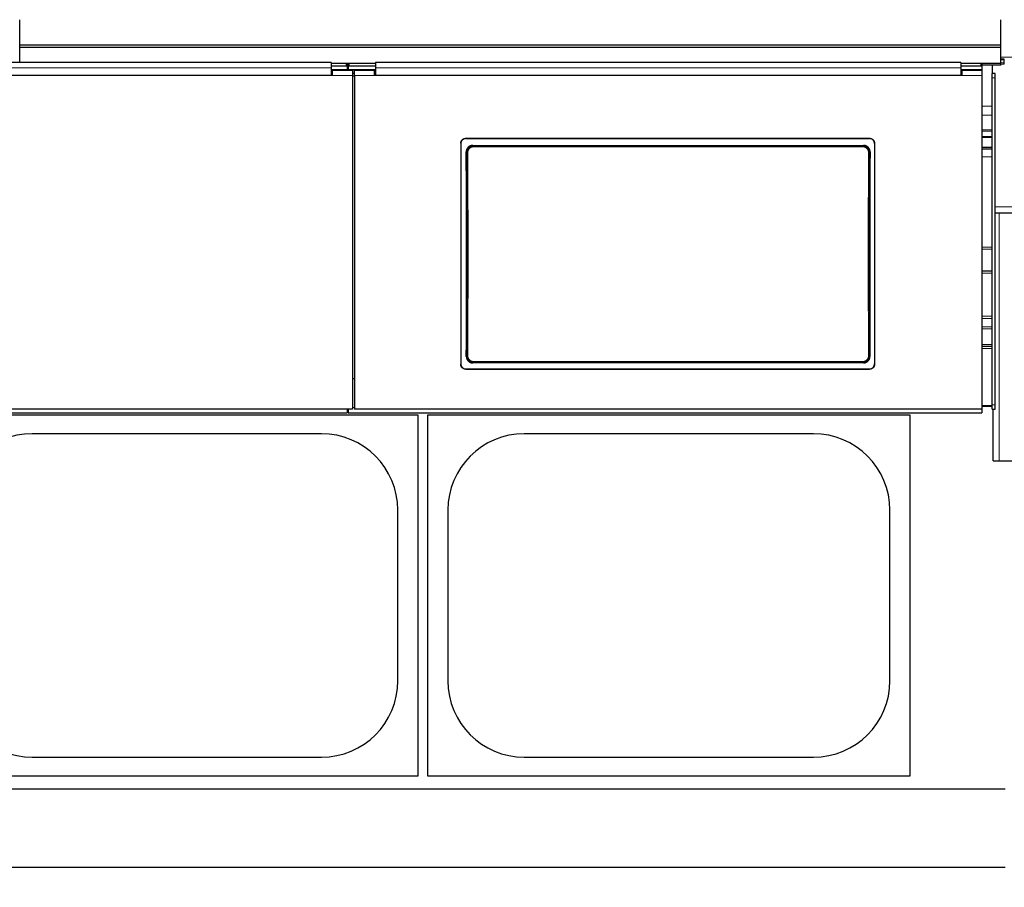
# Model space of a CAD drawing. Header units: inches. Extents: x 0 to 17820, y -10 to 12600.
# Tile 99 of 256: x 4779 to 5760, y 9320 to 10184. Entities that reach past the tile are written whole.
import ezdxf

# ---------------------------------------------------------------- set-up
doc = ezdxf.new("R2010")
doc.units = ezdxf.units.IN
doc.layers.add('1', color=7, linetype='Continuous', true_color=0xffffff)
doc.layers.add('254', color=7, linetype='Continuous', true_color=0xffffff)
doc.styles.add('latin_extended', font='simplex.shx')
doc.dimstyles.get("Standard").update_dxf_attribs({"dimtxt": 0.18, "dimasz": 0.18, "dimexe": 0.18, "dimexo": 0.0625, "dimgap": 0.09, "dimtad": 0, "dimtih": 1, "dimtoh": 1, "dimdec": 4, "dimzin": 0, "dimdsep": 46, "dimtxsty": 'Standard', "dimcen": 0.09, "dimadec": 0, "dimazin": 0, "dimtfac": 1, "dimtdec": 4, "dimtofl": 0, "dimtmove": 0, "dimatfit": 3, "dimfxl": 1, "dimtolj": 1, "dimtzin": 0, "dimarcsym": 0})

# ---------------------------------------------------------------- blocks, each defined once
blk = doc.blocks.new('_U3')
at = {"layer": '254', "color": 3, "linetype": 'Continuous', "lineweight": 13, "transparency": 16777216}
for p, q in [((1339.27, 10328.58), (1339.27, 6850.21)), ((6500.83, 8827.85), (6500.83, 6850.21)), ((1444.27, 6880.21), (6395.83, 6880.21))]:
    blk.add_line(p, q, dxfattribs=at)
at = {"layer": '254', "color": 3, "transparency": 16777216}
for points in [[(1444.27, 6897.71), (1444.27, 6862.71), (1339.27, 6880.21)], [(6395.83, 6862.71), (6395.83, 6897.71), (6500.83, 6880.21)]]:
    blk.add_solid(points, dxfattribs=at)
at = {"layer": 'Defpoints', "color": 0, "transparency": 16777216}
for p in [(1339.27, 10358.58), (6500.83, 8857.85), (6500.83, 6880.21)]:
    blk.add_point(p, dxfattribs=at)
at = {"layer": '254', "color": 2, "lineweight": 13, "transparency": 16777216, "insert": (3745.05, 7037.71), "char_height": 105, "attachment_point": 1, "style": 'latin_extended'}
blk.add_mtext('\\A1;5162', dxfattribs=at)

msp = doc.modelspace()

# ---------------------------------------------------------------- linework, layer by layer
at = {"layer": '1', "color": 2, "linetype": 'Continuous', "lineweight": 25}
for p, q in [((4779.334, 10158.826), (4779.334, 10184.368)), ((5756.334, 10158.826), (5756.334, 10184.368)), ((4779.334, 10156.561), (4779.334, 10158.826)), ((5756.334, 10158.826), (4779.334, 10158.826)), ((5756.334, 10156.561), (5756.334, 10158.826)), ((4779.334, 10141.62), (4779.334, 10156.561)), ((5756.334, 10156.561), (4779.334, 10156.561)), ((5756.334, 10140.71), (5756.334, 10156.561)), ((5089.584, 10141.62), (4506.584, 10141.62)), ((5089.584, 10141.62), (5089.584, 10136.247)), ((5104.584, 10140.816), (5089.584, 10140.816)), ((5106.98, 10140.71), (5105.209, 10140.71)), ((5105.584, 10140.316), (5105.584, 10137.718)), ((5106.598, 10138.962), (5105.591, 10138.962)), ((5106.584, 10137.718), (5106.584, 10140.316)), ((5133.584, 10140.816), (5107.584, 10140.816)), ((5716.584, 10141.62), (5133.584, 10141.62)), ((5133.584, 10141.62), (5133.584, 10136.247)), ((5716.584, 10141.62), (5716.584, 10136.247)), ((5736.584, 10140.816), (5716.584, 10140.816)), ((5756.334, 10140.71), (5737.191, 10140.71)), ((5756.334, 10138.962), (5737.572, 10138.962)), ((5737.584, 10140.316), (5737.584, 10137.718)), ((5747.834, 10138.962), (5747.834, 10130.857)), ((5759.834, 10145.003), (5756.331, 10145.003)), ((5756.334, 10138.962), (5756.334, 10140.71)), ((5759.834, 10144.503), (5759.834, 10145.003)), ((5759.834, 10141.367), (5759.834, 10144.503)), ((5759.834, 10140.001), (5759.834, 10141.367)), ((5090.584, 10128.729), (4505.584, 10128.729)), ((5089.584, 10128.734), (4506.584, 10128.734)), ((5105.584, 10134.514), (5089.568, 10134.514)), ((5104.584, 10138.218), (5089.584, 10138.218)), ((5089.584, 10136.247), (5089.584, 10128.734)), ((5090.584, 10130.808), (5089.584, 10130.808)), ((5110.584, 10133.808), (5090.584, 10133.808)), ((5090.584, 10133.808), (5090.584, 10128.729)), ((5105.584, 10137.718), (5105.584, 10134.514)), ((5106.584, 10134.514), (5105.584, 10134.514)), ((5106.584, 10137.718), (5106.584, 10134.514)), ((5133.586, 10134.514), (5106.584, 10134.514)), ((5133.584, 10138.218), (5107.584, 10138.218)), ((5110.584, 10133.808), (5110.584, 10128.729)), ((5112.584, 10130.808), (5110.584, 10130.808)), ((5110.584, 10128.729), (5110.584, 9796.359)), ((5132.584, 10133.808), (5112.584, 10133.808)), ((5112.584, 10128.729), (5112.584, 10133.808)), ((5112.584, 10128.729), (5112.584, 9796.359)), ((5132.584, 10128.729), (5132.584, 10133.808)), ((5133.584, 10130.808), (5132.584, 10130.808)), ((5717.584, 10128.729), (5132.584, 10128.729)), ((5133.584, 10136.247), (5133.584, 10128.734)), ((5716.584, 10128.734), (5133.584, 10128.734)), ((5737.534, 10134.514), (5716.574, 10134.514)), ((5736.584, 10138.218), (5716.584, 10138.218)), ((5716.584, 10136.247), (5716.584, 10128.734)), ((5717.584, 10130.808), (5716.584, 10130.808)), ((5737.584, 10133.808), (5717.584, 10133.808)), ((5717.584, 10133.808), (5717.584, 10128.729)), ((5737.534, 10133.808), (5737.534, 10134.514)), ((5737.584, 10137.718), (5737.584, 10133.808)), ((5737.584, 10133.808), (5737.584, 10128.729)), ((5737.584, 10128.729), (5737.584, 9796.359)), ((5747.834, 10126.613), (5747.834, 10130.857)), ((5750.834, 10130.857), (5747.834, 10130.857)), ((5750.834, 10126.613), (5750.834, 10130.857)), ((5747.834, 9800.858), (5747.834, 10126.613)), ((5750.834, 9800.858), (5750.834, 10126.613)), ((5218.584, 10061.251), (5218.584, 9841.178)), ((5223.584, 10066.226), (5625.584, 10066.226)), ((5223.584, 10065.922), (5625.584, 10065.922)), ((5630.584, 10061.251), (5630.584, 9841.178)), ((5230.498, 10059.163), (5619.67, 10059.163)), ((5737.542, 10057.014), (5747.819, 10057.014)), ((5750.865, 9991.857), (5750.834, 9991.857)), ((5750.865, 9991.857), (5754.834, 9991.857)), ((5754.834, 9991.857), (5845.834, 9991.857)), ((5747.819, 9933.936), (5737.542, 9933.936)), ((5747.819, 9858.936), (5737.542, 9858.936)), ((5223.584, 9836.466), (5625.584, 9836.466)), ((5223.584, 9836.197), (5625.584, 9836.197)), ((5619.607, 9842.509), (5230.561, 9842.509)), ((5112.584, 9826.756), (5110.584, 9826.756)), ((5110.584, 9796.359), (4485.584, 9796.359)), ((5105.584, 9796.359), (5105.584, 9792.772)), ((5105.584, 9795.772), (5106.584, 9795.772)), ((5106.584, 9796.359), (5106.584, 9792.772)), ((5737.584, 9796.359), (5112.584, 9796.359)), ((5747.819, 9798.936), (5737.542, 9798.936)), ((5737.584, 9796.359), (5737.584, 9792.772)), ((5747.834, 9796.46), (5747.834, 9800.858)), ((5747.834, 9796.46), (5750.834, 9796.46)), ((5748.834, 9744.857), (5748.834, 9796.461)), ((5750.834, 9796.46), (5750.834, 9800.858)), ((3855.584, 9792.772), (5105.584, 9792.772)), ((4695.834, 9790.854), (5175.834, 9790.854)), ((5106.584, 9792.772), (5737.584, 9792.772)), ((5175.834, 9790.854), (5175.834, 9430.854)), ((5185.834, 9790.854), (5665.834, 9790.854)), ((5185.834, 9430.854), (5185.834, 9790.854)), ((5665.834, 9790.854), (5665.834, 9430.854)), ((5079.834, 9771.954), (4791.834, 9771.954)), ((5569.834, 9771.954), (5281.834, 9771.954)), ((5748.834, 9744.857), (5754.834, 9744.857)), ((5754.834, 9744.857), (5845.834, 9744.857)), ((5155.934, 9525.854), (5155.934, 9695.854)), ((5205.734, 9695.854), (5205.734, 9525.854)), ((5645.934, 9525.854), (5645.934, 9695.854)), ((4791.834, 9449.754), (5079.834, 9449.754)), ((5281.834, 9449.754), (5569.834, 9449.754)), ((5175.834, 9430.854), (4695.834, 9430.854)), ((5665.834, 9430.854), (5185.834, 9430.854)), ((5760.834, 9417.854), (2708.382, 9417.854)), ((5760.834, 9339.911), (2820.377, 9339.911))]:
    msp.add_line(p, q, dxfattribs=at)
at = {"layer": '1', "color": 110, "linetype": 'Continuous', "lineweight": 13}
for p, q in [((5104.584, 10138.218), (5104.584, 10140.816)), ((5107.584, 10140.816), (5107.584, 10138.218)), ((5736.584, 10138.218), (5736.584, 10140.816)), ((5759.834, 10144.503), (5756.331, 10144.503)), ((5759.834, 10141.367), (5756.331, 10141.367)), ((5759.834, 10140.001), (5756.331, 10140.001)), ((6251.834, 10147.122), (5756.339, 10147.122)), ((5110.584, 10128.729), (5090.584, 10128.729)), ((5132.584, 10128.729), (5112.584, 10128.729)), ((5737.584, 10128.729), (5717.584, 10128.729)), ((5750.834, 10126.613), (5747.834, 10126.613)), ((5747.83, 10098.245), (5737.579, 10098.245)), ((5747.819, 10089.246), (5737.542, 10089.246)), ((5747.819, 10074.672), (5737.542, 10074.672)), ((5747.819, 10073.483), (5737.542, 10073.483)), ((5223.584, 10066.226), (5223.584, 10065.922)), ((5625.584, 10065.922), (5625.584, 10066.226)), ((5747.819, 10068.053), (5737.542, 10068.053)), ((5747.819, 10066.923), (5737.542, 10066.923)), ((5224.59, 10052.089), (5224.038, 10052.64)), ((5230.498, 10059.163), (5231.056, 10058.605)), ((5231.056, 10058.605), (5619.112, 10058.605)), ((5231.056, 10058.605), (5231.056, 10057.696)), ((5619.112, 10057.696), (5231.056, 10057.696)), ((5619.112, 10058.605), (5619.67, 10059.163)), ((5619.112, 10058.605), (5619.112, 10057.696)), ((5626.129, 10052.64), (5625.578, 10052.089)), ((5747.819, 10057.307), (5737.542, 10057.307)), ((5747.819, 10055.333), (5737.542, 10055.333)), ((5747.819, 10047.673), (5737.542, 10047.673)), ((6251.834, 9997.857), (5750.834, 9997.857)), ((5754.834, 9744.857), (5754.834, 9991.857)), ((5747.819, 9957.931), (5737.542, 9957.931)), ((5747.819, 9955.928), (5737.542, 9955.928)), ((5747.819, 9931.936), (5737.542, 9931.936)), ((5747.819, 9889.168), (5737.542, 9889.168)), ((5747.819, 9886.668), (5737.542, 9886.668)), ((5747.819, 9878.364), (5737.542, 9878.364)), ((5747.819, 9876.364), (5737.542, 9876.364)), ((5747.819, 9860.936), (5737.542, 9860.936)), ((5747.819, 9856.936), (5737.542, 9856.936)), ((5224.098, 9849.028), (5224.59, 9849.52)), ((5625.578, 9849.52), (5626.07, 9849.028)), ((5223.584, 9836.466), (5223.584, 9836.197)), ((5231.056, 9843.004), (5230.561, 9842.509)), ((5231.056, 9843.004), (5231.056, 9843.913)), ((5231.056, 9843.913), (5619.112, 9843.913)), ((5619.112, 9843.004), (5231.056, 9843.004)), ((5619.112, 9843.913), (5619.112, 9843.004)), ((5619.607, 9842.509), (5619.112, 9843.004)), ((5625.584, 9836.197), (5625.584, 9836.466)), ((5112.588, 9798.041), (5110.587, 9798.041)), ((5747.819, 9799.936), (5737.542, 9799.936)), ((5750.834, 9800.858), (5747.834, 9800.858))]:
    msp.add_line(p, q, dxfattribs=at)
at = {"layer": '1', "color": 2, "linetype": 'Continuous', "lineweight": 25}
for centre, start, end in [((4791.834, 9695.854), 90, 180), ((5079.834, 9695.854), 0, 90), ((5281.834, 9695.854), 90, 180), ((5569.834, 9695.854), 0, 90), ((4791.834, 9525.854), 180, 270), ((5079.834, 9525.854), 270, 0), ((5281.834, 9525.854), 180, 270), ((5569.834, 9525.854), 270, 0)]:
    msp.add_arc(centre, 76.1, start, end, dxfattribs=at)
for centre, major_axis, ratio, start_param, end_param in [((5104.584, 10140.316), (-1, 0), 0.5, 3.1415927, 4.712389), ((5107.584, 10140.316), (-1, 0), 0.5, 4.712389, 6.2831853), ((5736.584, 10140.316), (-1, 0), 0.5, 3.1415927, 4.712389), ((5104.584, 10137.718), (1, 0), 0.5, 0, 1.5707963), ((5107.584, 10137.718), (1, 0), 0.5, 1.5707963, 3.1415927), ((5736.584, 10137.718), (1, 0), 0.5, 0, 1.5707963), ((5161.406, 9944.194), (0, 1200), 0.0524078, 4.6330009, 4.8028843), ((5688.761, 9944.194), (0, 1200), 0.0524078, 1.480301, 1.6501845)]:
    msp.add_ellipse(centre, major_axis=major_axis, ratio=ratio, start_param=start_param, end_param=end_param, dxfattribs=at)
at = {"layer": '1', "color": 110, "linetype": 'Continuous', "lineweight": 13}
for centre, major_axis, ratio, start_param, end_param in [((5225.588, 10052.089), (1, 0.004), 0.0844733, 1.570421, 3.0890448), ((5161.977, 9950.804), (0, 1199), 0.0524078, 4.6278141, 4.7969639), ((5162.976, 9950.804), (0, 1200), 0.0523641, 4.6278141, 4.7969639), ((5687.192, 9950.804), (0, 1200), 0.0523641, 1.4862214, 1.6553712), ((5624.579, 10052.089), (-1, 0.004), 0.0844733, 3.1941405, 4.7127643), ((5688.19, 9950.804), (0, 1199), 0.0524078, 1.4862214, 1.6553712), ((5225.588, 9849.52), (1, -0.004), 0.0844733, 3.1941405, 4.7127643), ((5624.579, 9849.52), (1, 0.004), 0.0844733, 4.7120137, 6.2306374)]:
    msp.add_ellipse(centre, major_axis=major_axis, ratio=ratio, start_param=start_param, end_param=end_param, dxfattribs=at)
for points, degree in [([(5089.584, 10136.247), (4506.584, 10136.247)], 1), ([(5716.584, 10136.247), (5133.584, 10136.247)], 1), ([(5110.584, 10128.264), (5111.25, 10128.264), (5111.917, 10128.264), (5112.584, 10128.264)], 3)]:
    msp.add_open_spline(points, degree=degree, dxfattribs=at)
at = {"layer": '1', "color": 2, "linetype": 'Continuous', "lineweight": 25}
for points, knots in [([(5218.584, 10061.251), (5218.584, 10061.415), (5218.592, 10061.578), (5218.624, 10061.901), (5218.672, 10062.221), (5218.751, 10062.537), (5218.81, 10062.732), (5218.823, 10062.771), (5218.848, 10062.849), (5218.862, 10062.887), (5218.903, 10063.003), (5218.933, 10063.08), (5219.027, 10063.305), (5219.166, 10063.599), (5219.334, 10063.877), (5219.47, 10064.08), (5219.517, 10064.146), (5219.59, 10064.245), (5219.615, 10064.277), (5219.665, 10064.342), (5219.691, 10064.374), (5219.822, 10064.532), (5219.932, 10064.653), (5220.162, 10064.882), (5220.403, 10065.1), (5220.665, 10065.294), (5220.836, 10065.408), (5220.87, 10065.43), (5220.94, 10065.474), (5220.975, 10065.495), (5221.081, 10065.559), (5221.152, 10065.599), (5221.369, 10065.714), (5221.663, 10065.853), (5221.97, 10065.962), (5222.204, 10066.034), (5222.283, 10066.055), (5222.443, 10066.095), (5222.523, 10066.113), (5222.766, 10066.162), (5223.09, 10066.21), (5223.419, 10066.226), (5223.584, 10066.226)], [0, 0, 0, 0, 0.0625, 0.0625, 0.125, 0.1875, 0.1875, 0.203125, 0.203125, 0.21875, 0.21875, 0.25, 0.25, 0.3125, 0.375, 0.375, 0.40625, 0.40625, 0.421875, 0.421875, 0.4375, 0.4375, 0.5, 0.5, 0.5625, 0.625, 0.625, 0.640625, 0.640625, 0.65625, 0.65625, 0.6875, 0.6875, 0.75, 0.8125, 0.8125, 0.84375, 0.84375, 0.875, 0.875, 0.9375, 1, 1, 1, 1]), ([(5223.584, 10065.922), (5223.419, 10065.922), (5223.255, 10065.913), (5222.93, 10065.882), (5222.608, 10065.834), (5222.292, 10065.755), (5222.095, 10065.696), (5222.056, 10065.684), (5221.978, 10065.658), (5221.939, 10065.645), (5221.823, 10065.604), (5221.746, 10065.574), (5221.519, 10065.481), (5221.224, 10065.342), (5220.945, 10065.175), (5220.741, 10065.04), (5220.641, 10064.97), (5220.542, 10064.896), (5220.478, 10064.845), (5220.445, 10064.82), (5220.286, 10064.69), (5220.165, 10064.58), (5219.934, 10064.351), (5219.715, 10064.111), (5219.52, 10063.851), (5219.406, 10063.681), (5219.384, 10063.646), (5219.34, 10063.577), (5219.318, 10063.542), (5219.254, 10063.437), (5219.214, 10063.366), (5219.098, 10063.151), (5218.959, 10062.858), (5218.849, 10062.553), (5218.777, 10062.319), (5218.755, 10062.241), (5218.715, 10062.082), (5218.697, 10062.002), (5218.648, 10061.761), (5218.6, 10061.437), (5218.584, 10061.111), (5218.584, 10060.946)], [0, 0, 0, 0, 0.0625, 0.0625, 0.125, 0.1875, 0.1875, 0.203125, 0.203125, 0.21875, 0.21875, 0.25, 0.25, 0.3125, 0.375, 0.375, 0.40625, 0.421875, 0.421875, 0.4375, 0.4375, 0.5, 0.5, 0.5625, 0.625, 0.625, 0.640625, 0.640625, 0.65625, 0.65625, 0.6875, 0.6875, 0.75, 0.8125, 0.8125, 0.84375, 0.84375, 0.875, 0.875, 0.9375, 1, 1, 1, 1]), ([(5625.584, 10066.226), (5625.749, 10066.226), (5625.912, 10066.218), (5626.237, 10066.186), (5626.559, 10066.138), (5626.876, 10066.06), (5627.072, 10066.001), (5627.111, 10065.988), (5627.189, 10065.963), (5627.228, 10065.949), (5627.345, 10065.908), (5627.421, 10065.878), (5627.648, 10065.785), (5627.943, 10065.646), (5628.223, 10065.48), (5628.426, 10065.345), (5628.527, 10065.274), (5628.625, 10065.2), (5628.69, 10065.15), (5628.722, 10065.124), (5628.881, 10064.994), (5629.003, 10064.885), (5629.233, 10064.656), (5629.452, 10064.416), (5629.647, 10064.155), (5629.761, 10063.985), (5629.784, 10063.951), (5629.828, 10063.882), (5629.85, 10063.847), (5629.913, 10063.741), (5629.954, 10063.67), (5630.069, 10063.455), (5630.209, 10063.162), (5630.319, 10062.857), (5630.39, 10062.623), (5630.412, 10062.545), (5630.452, 10062.386), (5630.471, 10062.306), (5630.519, 10062.065), (5630.567, 10061.742), (5630.584, 10061.415), (5630.584, 10061.251)], [0, 0, 0, 0, 0.0625, 0.0625, 0.125, 0.1875, 0.1875, 0.203125, 0.203125, 0.21875, 0.21875, 0.25, 0.25, 0.3125, 0.375, 0.375, 0.40625, 0.421875, 0.421875, 0.4375, 0.4375, 0.5, 0.5, 0.5625, 0.625, 0.625, 0.640625, 0.640625, 0.65625, 0.65625, 0.6875, 0.6875, 0.75, 0.8125, 0.8125, 0.84375, 0.84375, 0.875, 0.875, 0.9375, 1, 1, 1, 1]), ([(5630.584, 10060.946), (5630.584, 10061.111), (5630.576, 10061.274), (5630.544, 10061.597), (5630.496, 10061.917), (5630.417, 10062.232), (5630.357, 10062.428), (5630.345, 10062.466), (5630.319, 10062.544), (5630.306, 10062.583), (5630.264, 10062.699), (5630.234, 10062.775), (5630.14, 10063.001), (5630.001, 10063.294), (5629.834, 10063.572), (5629.698, 10063.775), (5629.651, 10063.842), (5629.578, 10063.94), (5629.553, 10063.973), (5629.502, 10064.037), (5629.476, 10064.07), (5629.346, 10064.228), (5629.236, 10064.349), (5629.005, 10064.578), (5628.764, 10064.796), (5628.502, 10064.99), (5628.332, 10065.103), (5628.297, 10065.126), (5628.227, 10065.17), (5628.192, 10065.191), (5628.086, 10065.254), (5628.015, 10065.295), (5627.799, 10065.41), (5627.504, 10065.549), (5627.198, 10065.658), (5626.963, 10065.729), (5626.884, 10065.751), (5626.725, 10065.791), (5626.644, 10065.809), (5626.402, 10065.857), (5626.077, 10065.905), (5625.749, 10065.922), (5625.584, 10065.922)], [0, 0, 0, 0, 0.0625, 0.0625, 0.125, 0.1875, 0.1875, 0.203125, 0.203125, 0.21875, 0.21875, 0.25, 0.25, 0.3125, 0.375, 0.375, 0.40625, 0.40625, 0.421875, 0.421875, 0.4375, 0.4375, 0.5, 0.5, 0.5625, 0.625, 0.625, 0.640625, 0.640625, 0.65625, 0.65625, 0.6875, 0.6875, 0.75, 0.8125, 0.8125, 0.84375, 0.84375, 0.875, 0.875, 0.9375, 1, 1, 1, 1]), ([(5230.498, 10059.163), (5230.283, 10059.163), (5230.069, 10059.152), (5229.647, 10059.11), (5229.437, 10059.079), (5229.021, 10058.996), (5228.815, 10058.944), (5228.56, 10058.866), (5228.509, 10058.85), (5228.407, 10058.816), (5228.356, 10058.798), (5228.205, 10058.744), (5228.105, 10058.705), (5227.811, 10058.581), (5227.428, 10058.399), (5227.066, 10058.179), (5226.801, 10058.001), (5226.715, 10057.939), (5226.586, 10057.843), (5226.544, 10057.81), (5226.46, 10057.744), (5226.418, 10057.71), (5226.213, 10057.539), (5226.056, 10057.395), (5225.759, 10057.094), (5225.618, 10056.936), (5225.352, 10056.607), (5225.226, 10056.436), (5225.079, 10056.212), (5225.051, 10056.167), (5224.994, 10056.076), (5224.911, 10055.939), (5224.834, 10055.8), (5224.686, 10055.518), (5224.508, 10055.135), (5224.368, 10054.736), (5224.278, 10054.43), (5224.25, 10054.327), (5224.212, 10054.172), (5224.2, 10054.119), (5224.177, 10054.015), (5224.166, 10053.963), (5224.116, 10053.701), (5224.056, 10053.28), (5224.037, 10052.854), (5224.038, 10052.64)], [0, 0, 0, 0, 0.0625, 0.0625, 0.125, 0.125, 0.1875, 0.1875, 0.203125, 0.203125, 0.21875, 0.21875, 0.25, 0.25, 0.3125, 0.375, 0.375, 0.40625, 0.40625, 0.421875, 0.421875, 0.4375, 0.4375, 0.5, 0.5, 0.5625, 0.5625, 0.625, 0.625, 0.640625, 0.640625, 0.65625, 0.6875, 0.6875, 0.75, 0.8125, 0.8125, 0.84375, 0.84375, 0.859375, 0.859375, 0.875, 0.875, 0.9375, 1, 1, 1, 1]), ([(5625.578, 10052.089), (5625.579, 10052.303), (5625.559, 10052.73), (5625.498, 10053.152), (5625.447, 10053.415), (5625.436, 10053.467), (5625.413, 10053.571), (5625.377, 10053.727), (5625.335, 10053.881), (5625.244, 10054.186), (5625.103, 10054.585), (5624.924, 10054.968), (5624.775, 10055.251), (5624.723, 10055.344), (5624.641, 10055.482), (5624.613, 10055.528), (5624.557, 10055.618), (5624.528, 10055.663), (5624.381, 10055.885), (5624.13, 10056.227), (5623.847, 10056.542), (5623.624, 10056.768), (5623.547, 10056.841), (5623.429, 10056.949), (5623.389, 10056.985), (5623.309, 10057.055), (5623.268, 10057.09), (5623.061, 10057.26), (5622.891, 10057.388), (5622.539, 10057.624), (5622.358, 10057.734), (5621.985, 10057.934), (5621.793, 10058.026), (5621.547, 10058.128), (5621.497, 10058.148), (5621.397, 10058.187), (5621.347, 10058.206), (5621.196, 10058.26), (5621.095, 10058.294), (5620.79, 10058.387), (5620.379, 10058.49), (5619.961, 10058.552), (5619.539, 10058.594), (5619.327, 10058.605), (5619.112, 10058.605)], [0, 0, 0, 0, 0.0625, 0.125, 0.125, 0.140625, 0.140625, 0.15625, 0.1875, 0.1875, 0.25, 0.3125, 0.3125, 0.34375, 0.34375, 0.359375, 0.359375, 0.375, 0.375, 0.4375, 0.5, 0.5, 0.53125, 0.53125, 0.546875, 0.546875, 0.5625, 0.5625, 0.625, 0.625, 0.6875, 0.6875, 0.75, 0.75, 0.765625, 0.765625, 0.78125, 0.78125, 0.8125, 0.8125, 0.875, 0.9375, 0.9375, 1, 1, 1, 1]), ([(5626.129, 10052.64), (5626.13, 10052.854), (5626.121, 10053.066), (5626.082, 10053.488), (5626.052, 10053.697), (5625.973, 10054.112), (5625.923, 10054.317), (5625.848, 10054.572), (5625.832, 10054.623), (5625.799, 10054.725), (5625.782, 10054.776), (5625.73, 10054.927), (5625.692, 10055.027), (5625.572, 10055.323), (5625.395, 10055.707), (5625.181, 10056.071), (5625.006, 10056.337), (5624.946, 10056.424), (5624.852, 10056.553), (5624.82, 10056.596), (5624.755, 10056.681), (5624.722, 10056.723), (5624.554, 10056.931), (5624.412, 10057.09), (5624.115, 10057.392), (5623.959, 10057.535), (5623.634, 10057.806), (5623.464, 10057.934), (5623.244, 10058.084), (5623.199, 10058.113), (5623.109, 10058.171), (5623.063, 10058.199), (5622.926, 10058.283), (5622.833, 10058.336), (5622.552, 10058.488), (5622.17, 10058.671), (5621.771, 10058.816), (5621.466, 10058.909), (5621.363, 10058.938), (5621.208, 10058.978), (5621.156, 10058.99), (5621.051, 10059.014), (5620.999, 10059.025), (5620.736, 10059.078), (5620.313, 10059.142), (5619.885, 10059.163), (5619.67, 10059.163)], [0, 0, 0, 0, 0.0625, 0.0625, 0.125, 0.125, 0.1875, 0.1875, 0.203125, 0.203125, 0.21875, 0.21875, 0.25, 0.25, 0.3125, 0.375, 0.375, 0.40625, 0.40625, 0.421875, 0.421875, 0.4375, 0.4375, 0.5, 0.5, 0.5625, 0.5625, 0.625, 0.625, 0.640625, 0.640625, 0.65625, 0.65625, 0.6875, 0.6875, 0.75, 0.8125, 0.8125, 0.84375, 0.84375, 0.859375, 0.859375, 0.875, 0.875, 0.9375, 1, 1, 1, 1]), ([(5224.098, 9849.028), (5224.097, 9848.814), (5224.106, 9848.601), (5224.146, 9848.18), (5224.176, 9847.971), (5224.255, 9847.556), (5224.305, 9847.35), (5224.381, 9847.095), (5224.396, 9847.044), (5224.429, 9846.943), (5224.446, 9846.892), (5224.499, 9846.74), (5224.537, 9846.641), (5224.657, 9846.345), (5224.835, 9845.961), (5225.049, 9845.597), (5225.224, 9845.331), (5225.284, 9845.244), (5225.379, 9845.115), (5225.411, 9845.072), (5225.476, 9844.988), (5225.509, 9844.945), (5225.677, 9844.737), (5225.819, 9844.579), (5226.117, 9844.277), (5226.272, 9844.134), (5226.598, 9843.863), (5226.767, 9843.736), (5226.988, 9843.586), (5227.033, 9843.557), (5227.123, 9843.499), (5227.169, 9843.471), (5227.306, 9843.388), (5227.399, 9843.334), (5227.68, 9843.183), (5228.062, 9843), (5228.461, 9842.856), (5228.766, 9842.762), (5228.868, 9842.733), (5229.024, 9842.694), (5229.076, 9842.681), (5229.18, 9842.658), (5229.233, 9842.646), (5229.496, 9842.593), (5229.918, 9842.53), (5230.346, 9842.509), (5230.561, 9842.509)], [0, 0, 0, 0, 0.0625, 0.0625, 0.125, 0.125, 0.1875, 0.1875, 0.203125, 0.203125, 0.21875, 0.21875, 0.25, 0.25, 0.3125, 0.375, 0.375, 0.40625, 0.40625, 0.421875, 0.421875, 0.4375, 0.4375, 0.5, 0.5, 0.5625, 0.5625, 0.625, 0.625, 0.640625, 0.640625, 0.65625, 0.65625, 0.6875, 0.6875, 0.75, 0.8125, 0.8125, 0.84375, 0.84375, 0.859375, 0.859375, 0.875, 0.875, 0.9375, 1, 1, 1, 1]), ([(5224.59, 9849.52), (5224.589, 9849.306), (5224.608, 9848.879), (5224.669, 9848.457), (5224.72, 9848.194), (5224.731, 9848.142), (5224.754, 9848.037), (5224.791, 9847.881), (5224.833, 9847.728), (5224.924, 9847.423), (5225.064, 9847.024), (5225.243, 9846.64), (5225.392, 9846.358), (5225.444, 9846.265), (5225.526, 9846.127), (5225.554, 9846.081), (5225.611, 9845.99), (5225.64, 9845.946), (5225.786, 9845.724), (5226.037, 9845.382), (5226.32, 9845.067), (5226.544, 9844.841), (5226.62, 9844.767), (5226.738, 9844.66), (5226.778, 9844.624), (5226.859, 9844.554), (5226.9, 9844.519), (5227.106, 9844.348), (5227.277, 9844.221), (5227.628, 9843.985), (5227.81, 9843.875), (5228.182, 9843.675), (5228.374, 9843.583), (5228.621, 9843.48), (5228.67, 9843.46), (5228.77, 9843.422), (5228.82, 9843.403), (5228.971, 9843.349), (5229.073, 9843.315), (5229.378, 9843.222), (5229.788, 9843.119), (5230.206, 9843.056), (5230.628, 9843.015), (5230.841, 9843.004), (5231.056, 9843.004)], [0, 0, 0, 0, 0.0625, 0.125, 0.125, 0.140625, 0.140625, 0.15625, 0.1875, 0.1875, 0.25, 0.3125, 0.3125, 0.34375, 0.34375, 0.359375, 0.359375, 0.375, 0.375, 0.4375, 0.5, 0.5, 0.53125, 0.53125, 0.546875, 0.546875, 0.5625, 0.5625, 0.625, 0.625, 0.6875, 0.6875, 0.75, 0.75, 0.765625, 0.765625, 0.78125, 0.78125, 0.8125, 0.8125, 0.875, 0.9375, 0.9375, 1, 1, 1, 1]), ([(5619.607, 9842.509), (5619.822, 9842.509), (5620.035, 9842.519), (5620.457, 9842.561), (5620.667, 9842.593), (5621.082, 9842.676), (5621.288, 9842.728), (5621.543, 9842.805), (5621.594, 9842.822), (5621.696, 9842.855), (5621.747, 9842.873), (5621.898, 9842.928), (5621.998, 9842.966), (5622.292, 9843.089), (5622.675, 9843.272), (5623.038, 9843.491), (5623.302, 9843.669), (5623.389, 9843.731), (5623.517, 9843.827), (5623.559, 9843.859), (5623.643, 9843.926), (5623.685, 9843.959), (5623.891, 9844.13), (5624.047, 9844.274), (5624.345, 9844.575), (5624.486, 9844.733), (5624.753, 9845.061), (5624.878, 9845.233), (5625.025, 9845.456), (5625.054, 9845.501), (5625.111, 9845.591), (5625.194, 9845.728), (5625.272, 9845.868), (5625.42, 9846.149), (5625.598, 9846.533), (5625.738, 9846.932), (5625.829, 9847.237), (5625.857, 9847.34), (5625.895, 9847.496), (5625.907, 9847.548), (5625.93, 9847.653), (5625.941, 9847.705), (5625.991, 9847.967), (5626.052, 9848.388), (5626.071, 9848.814), (5626.07, 9849.028)], [0, 0, 0, 0, 0.0625, 0.0625, 0.125, 0.125, 0.1875, 0.1875, 0.203125, 0.203125, 0.21875, 0.21875, 0.25, 0.25, 0.3125, 0.375, 0.375, 0.40625, 0.40625, 0.421875, 0.421875, 0.4375, 0.4375, 0.5, 0.5, 0.5625, 0.5625, 0.625, 0.625, 0.640625, 0.640625, 0.65625, 0.6875, 0.6875, 0.75, 0.8125, 0.8125, 0.84375, 0.84375, 0.859375, 0.859375, 0.875, 0.875, 0.9375, 1, 1, 1, 1]), ([(5218.584, 9841.447), (5218.584, 9841.282), (5218.592, 9841.119), (5218.624, 9840.796), (5218.672, 9840.475), (5218.751, 9840.16), (5218.81, 9839.964), (5218.823, 9839.925), (5218.848, 9839.847), (5218.862, 9839.808), (5218.903, 9839.692), (5218.933, 9839.616), (5219.027, 9839.39), (5219.166, 9839.096), (5219.334, 9838.818), (5219.47, 9838.615), (5219.517, 9838.548), (5219.59, 9838.45), (5219.615, 9838.417), (5219.665, 9838.352), (5219.691, 9838.32), (5219.822, 9838.162), (5219.932, 9838.041), (5220.162, 9837.811), (5220.403, 9837.593), (5220.665, 9837.399), (5220.836, 9837.285), (5220.87, 9837.263), (5220.94, 9837.219), (5220.975, 9837.197), (5221.081, 9837.134), (5221.152, 9837.094), (5221.369, 9836.979), (5221.663, 9836.84), (5221.97, 9836.73), (5222.204, 9836.659), (5222.283, 9836.637), (5222.443, 9836.597), (5222.523, 9836.579), (5222.766, 9836.531), (5223.09, 9836.482), (5223.419, 9836.466), (5223.584, 9836.466)], [0, 0, 0, 0, 0.0625, 0.0625, 0.125, 0.1875, 0.1875, 0.203125, 0.203125, 0.21875, 0.21875, 0.25, 0.25, 0.3125, 0.375, 0.375, 0.40625, 0.40625, 0.421875, 0.421875, 0.4375, 0.4375, 0.5, 0.5, 0.5625, 0.625, 0.625, 0.640625, 0.640625, 0.65625, 0.65625, 0.6875, 0.6875, 0.75, 0.8125, 0.8125, 0.84375, 0.84375, 0.875, 0.875, 0.9375, 1, 1, 1, 1]), ([(5223.584, 9836.197), (5223.419, 9836.197), (5223.255, 9836.205), (5222.93, 9836.237), (5222.608, 9836.284), (5222.292, 9836.363), (5222.095, 9836.422), (5222.056, 9836.435), (5221.978, 9836.46), (5221.939, 9836.474), (5221.823, 9836.515), (5221.746, 9836.545), (5221.519, 9836.638), (5221.224, 9836.777), (5220.945, 9836.944), (5220.741, 9837.079), (5220.641, 9837.149), (5220.542, 9837.224), (5220.478, 9837.274), (5220.445, 9837.3), (5220.286, 9837.43), (5220.165, 9837.539), (5219.934, 9837.769), (5219.715, 9838.009), (5219.52, 9838.27), (5219.406, 9838.44), (5219.384, 9838.475), (5219.34, 9838.544), (5219.318, 9838.579), (5219.254, 9838.684), (5219.214, 9838.755), (5219.098, 9838.971), (5218.959, 9839.264), (5218.849, 9839.57), (5218.777, 9839.803), (5218.755, 9839.882), (5218.715, 9840.041), (5218.697, 9840.121), (5218.648, 9840.362), (5218.6, 9840.686), (5218.584, 9841.013), (5218.584, 9841.178)], [0, 0, 0, 0, 0.0625, 0.0625, 0.125, 0.1875, 0.1875, 0.203125, 0.203125, 0.21875, 0.21875, 0.25, 0.25, 0.3125, 0.375, 0.375, 0.40625, 0.421875, 0.421875, 0.4375, 0.4375, 0.5, 0.5, 0.5625, 0.625, 0.625, 0.640625, 0.640625, 0.65625, 0.65625, 0.6875, 0.6875, 0.75, 0.8125, 0.8125, 0.84375, 0.84375, 0.875, 0.875, 0.9375, 1, 1, 1, 1]), ([(5625.584, 9836.466), (5625.749, 9836.466), (5625.912, 9836.474), (5626.237, 9836.506), (5626.559, 9836.554), (5626.876, 9836.633), (5627.072, 9836.692), (5627.111, 9836.704), (5627.189, 9836.73), (5627.228, 9836.743), (5627.345, 9836.785), (5627.421, 9836.814), (5627.648, 9836.908), (5627.943, 9837.047), (5628.223, 9837.213), (5628.426, 9837.348), (5628.527, 9837.419), (5628.625, 9837.493), (5628.69, 9837.544), (5628.722, 9837.569), (5628.881, 9837.699), (5629.003, 9837.809), (5629.233, 9838.038), (5629.452, 9838.278), (5629.647, 9838.54), (5629.761, 9838.71), (5629.784, 9838.744), (5629.828, 9838.813), (5629.85, 9838.848), (5629.913, 9838.954), (5629.954, 9839.025), (5630.069, 9839.24), (5630.209, 9839.534), (5630.319, 9839.839), (5630.39, 9840.073), (5630.412, 9840.151), (5630.452, 9840.31), (5630.471, 9840.39), (5630.519, 9840.632), (5630.567, 9840.955), (5630.584, 9841.282), (5630.584, 9841.447)], [0, 0, 0, 0, 0.0625, 0.0625, 0.125, 0.1875, 0.1875, 0.203125, 0.203125, 0.21875, 0.21875, 0.25, 0.25, 0.3125, 0.375, 0.375, 0.40625, 0.421875, 0.421875, 0.4375, 0.4375, 0.5, 0.5, 0.5625, 0.625, 0.625, 0.640625, 0.640625, 0.65625, 0.65625, 0.6875, 0.6875, 0.75, 0.8125, 0.8125, 0.84375, 0.84375, 0.875, 0.875, 0.9375, 1, 1, 1, 1]), ([(5630.584, 9841.178), (5630.584, 9841.013), (5630.576, 9840.85), (5630.544, 9840.527), (5630.496, 9840.206), (5630.417, 9839.89), (5630.357, 9839.695), (5630.345, 9839.656), (5630.319, 9839.578), (5630.306, 9839.539), (5630.264, 9839.423), (5630.234, 9839.347), (5630.14, 9839.121), (5630.001, 9838.827), (5629.834, 9838.549), (5629.698, 9838.346), (5629.651, 9838.279), (5629.578, 9838.18), (5629.553, 9838.148), (5629.502, 9838.083), (5629.476, 9838.051), (5629.346, 9837.892), (5629.236, 9837.772), (5629.005, 9837.542), (5628.764, 9837.324), (5628.502, 9837.13), (5628.332, 9837.016), (5628.297, 9836.994), (5628.227, 9836.95), (5628.192, 9836.928), (5628.086, 9836.865), (5628.015, 9836.825), (5627.799, 9836.709), (5627.504, 9836.57), (5627.198, 9836.461), (5626.963, 9836.389), (5626.884, 9836.368), (5626.725, 9836.328), (5626.644, 9836.309), (5626.402, 9836.261), (5626.077, 9836.213), (5625.749, 9836.197), (5625.584, 9836.197)], [0, 0, 0, 0, 0.0625, 0.0625, 0.125, 0.1875, 0.1875, 0.203125, 0.203125, 0.21875, 0.21875, 0.25, 0.25, 0.3125, 0.375, 0.375, 0.40625, 0.40625, 0.421875, 0.421875, 0.4375, 0.4375, 0.5, 0.5, 0.5625, 0.625, 0.625, 0.640625, 0.640625, 0.65625, 0.65625, 0.6875, 0.6875, 0.75, 0.8125, 0.8125, 0.84375, 0.84375, 0.875, 0.875, 0.9375, 1, 1, 1, 1])]:
    msp.add_open_spline(points, degree=3, knots=knots, dxfattribs=at)
at = {"layer": '1', "color": 110, "linetype": 'Continuous', "lineweight": 13}
for points, knots in [([(5231.056, 10058.605), (5230.841, 10058.605), (5230.413, 10058.584), (5229.991, 10058.52), (5229.728, 10058.467), (5229.675, 10058.456), (5229.571, 10058.432), (5229.415, 10058.395), (5229.261, 10058.352), (5228.957, 10058.258), (5228.559, 10058.114), (5228.176, 10057.931), (5227.942, 10057.805), (5227.895, 10057.779), (5227.802, 10057.726), (5227.756, 10057.698), (5227.618, 10057.615), (5227.528, 10057.557), (5227.264, 10057.378), (5226.925, 10057.124), (5226.613, 10056.838), (5226.39, 10056.612), (5226.317, 10056.534), (5226.21, 10056.415), (5226.175, 10056.375), (5226.106, 10056.294), (5226.072, 10056.253), (5225.903, 10056.044), (5225.778, 10055.873), (5225.545, 10055.519), (5225.33, 10055.155), (5225.151, 10054.771), (5225.051, 10054.524), (5225.031, 10054.475), (5224.994, 10054.375), (5224.975, 10054.324), (5224.922, 10054.173), (5224.889, 10054.071), (5224.799, 10053.766), (5224.698, 10053.355), (5224.638, 10052.937), (5224.599, 10052.516), (5224.589, 10052.303), (5224.59, 10052.089)], [0, 0, 0, 0, 0.0625, 0.125, 0.125, 0.140625, 0.140625, 0.15625, 0.1875, 0.1875, 0.25, 0.3125, 0.3125, 0.328125, 0.328125, 0.34375, 0.34375, 0.375, 0.375, 0.4375, 0.5, 0.5, 0.53125, 0.53125, 0.546875, 0.546875, 0.5625, 0.5625, 0.625, 0.625, 0.6875, 0.75, 0.75, 0.765625, 0.765625, 0.78125, 0.78125, 0.8125, 0.8125, 0.875, 0.9375, 0.9375, 1, 1, 1, 1]), ([(5231.056, 10057.696), (5230.874, 10057.696), (5230.512, 10057.677), (5230.153, 10057.624), (5229.93, 10057.579), (5229.886, 10057.569), (5229.798, 10057.549), (5229.754, 10057.539), (5229.622, 10057.505), (5229.535, 10057.481), (5229.278, 10057.401), (5228.941, 10057.279), (5228.616, 10057.124), (5228.418, 10057.017), (5228.378, 10056.995), (5228.3, 10056.95), (5228.261, 10056.926), (5228.144, 10056.856), (5228.068, 10056.807), (5227.844, 10056.655), (5227.558, 10056.439), (5227.294, 10056.197), (5227.105, 10056.005), (5227.013, 10055.906), (5226.924, 10055.804), (5226.865, 10055.735), (5226.837, 10055.7), (5226.694, 10055.524), (5226.588, 10055.378), (5226.392, 10055.078), (5226.211, 10054.77), (5226.06, 10054.445), (5225.976, 10054.236), (5225.959, 10054.194), (5225.927, 10054.109), (5225.912, 10054.066), (5225.867, 10053.938), (5225.84, 10053.852), (5225.763, 10053.594), (5225.679, 10053.246), (5225.629, 10052.892), (5225.604, 10052.624), (5225.595, 10052.49), (5225.59, 10052.354), (5225.588, 10052.264), (5225.588, 10052.219), (5225.588, 10052.173)], [0, 0, 0, 0, 0.0625, 0.125, 0.125, 0.140625, 0.140625, 0.15625, 0.15625, 0.1875, 0.1875, 0.25, 0.3125, 0.3125, 0.328125, 0.328125, 0.34375, 0.34375, 0.375, 0.375, 0.4375, 0.5, 0.5, 0.53125, 0.546875, 0.546875, 0.5625, 0.5625, 0.625, 0.625, 0.6875, 0.75, 0.75, 0.765625, 0.765625, 0.78125, 0.78125, 0.8125, 0.8125, 0.875, 0.9375, 0.9375, 0.96875, 0.984375, 0.984375, 1, 1, 1, 1]), ([(5619.112, 10057.696), (5619.203, 10057.696), (5619.294, 10057.693), (5619.475, 10057.684), (5619.565, 10057.678), (5619.834, 10057.651), (5620.188, 10057.598), (5620.537, 10057.51), (5620.795, 10057.431), (5620.881, 10057.402), (5621.009, 10057.356), (5621.051, 10057.34), (5621.136, 10057.307), (5621.178, 10057.29), (5621.386, 10057.203), (5621.549, 10057.125), (5621.864, 10056.955), (5622.017, 10056.862), (5622.315, 10056.661), (5622.459, 10056.553), (5622.633, 10056.408), (5622.668, 10056.379), (5622.736, 10056.319), (5622.837, 10056.229), (5622.934, 10056.135), (5623.123, 10055.943), (5623.361, 10055.676), (5623.573, 10055.387), (5623.697, 10055.198), (5623.721, 10055.16), (5623.769, 10055.084), (5623.792, 10055.045), (5623.861, 10054.928), (5623.905, 10054.849), (5624.031, 10054.61), (5624.181, 10054.285), (5624.3, 10053.947), (5624.376, 10053.689), (5624.4, 10053.603), (5624.432, 10053.471), (5624.442, 10053.427), (5624.461, 10053.339), (5624.47, 10053.295), (5624.513, 10053.072), (5624.564, 10052.715), (5624.58, 10052.355), (5624.579, 10052.173)], [0, 0, 0, 0, 0.03125, 0.03125, 0.0625, 0.0625, 0.125, 0.1875, 0.1875, 0.21875, 0.21875, 0.234375, 0.234375, 0.25, 0.25, 0.3125, 0.3125, 0.375, 0.375, 0.4375, 0.4375, 0.453125, 0.453125, 0.46875, 0.5, 0.5, 0.5625, 0.625, 0.625, 0.640625, 0.640625, 0.65625, 0.65625, 0.6875, 0.6875, 0.75, 0.8125, 0.8125, 0.84375, 0.84375, 0.859375, 0.859375, 0.875, 0.875, 0.9375, 1, 1, 1, 1]), ([(5225.588, 9849.435), (5225.587, 9849.254), (5225.604, 9848.894), (5225.654, 9848.536), (5225.697, 9848.314), (5225.706, 9848.27), (5225.726, 9848.182), (5225.736, 9848.138), (5225.768, 9848.006), (5225.791, 9847.92), (5225.868, 9847.662), (5225.986, 9847.324), (5226.137, 9846.999), (5226.262, 9846.76), (5226.306, 9846.681), (5226.375, 9846.564), (5226.398, 9846.525), (5226.446, 9846.448), (5226.471, 9846.41), (5226.594, 9846.222), (5226.806, 9845.933), (5227.045, 9845.666), (5227.234, 9845.474), (5227.331, 9845.38), (5227.432, 9845.29), (5227.5, 9845.23), (5227.534, 9845.201), (5227.709, 9845.056), (5227.853, 9844.948), (5228.15, 9844.747), (5228.303, 9844.654), (5228.619, 9844.484), (5228.781, 9844.406), (5228.99, 9844.319), (5229.032, 9844.302), (5229.116, 9844.269), (5229.159, 9844.253), (5229.287, 9844.207), (5229.372, 9844.178), (5229.631, 9844.099), (5229.979, 9844.011), (5230.334, 9843.958), (5230.603, 9843.931), (5230.693, 9843.925), (5230.874, 9843.916), (5230.965, 9843.913), (5231.056, 9843.913)], [0, 0, 0, 0, 0.0625, 0.125, 0.125, 0.140625, 0.140625, 0.15625, 0.15625, 0.1875, 0.1875, 0.25, 0.3125, 0.3125, 0.34375, 0.34375, 0.359375, 0.359375, 0.375, 0.375, 0.4375, 0.5, 0.5, 0.53125, 0.546875, 0.546875, 0.5625, 0.5625, 0.625, 0.625, 0.6875, 0.6875, 0.75, 0.75, 0.765625, 0.765625, 0.78125, 0.78125, 0.8125, 0.8125, 0.875, 0.9375, 0.9375, 0.96875, 0.96875, 1, 1, 1, 1]), ([(5619.112, 9843.004), (5619.327, 9843.004), (5619.754, 9843.025), (5620.177, 9843.089), (5620.44, 9843.142), (5620.492, 9843.153), (5620.597, 9843.177), (5620.753, 9843.214), (5620.906, 9843.257), (5621.211, 9843.351), (5621.609, 9843.495), (5621.991, 9843.678), (5622.226, 9843.804), (5622.273, 9843.83), (5622.365, 9843.883), (5622.411, 9843.91), (5622.549, 9843.994), (5622.639, 9844.051), (5622.904, 9844.23), (5623.243, 9844.485), (5623.554, 9844.771), (5623.778, 9844.997), (5623.851, 9845.074), (5623.957, 9845.193), (5623.992, 9845.234), (5624.062, 9845.315), (5624.096, 9845.356), (5624.264, 9845.564), (5624.39, 9845.736), (5624.623, 9846.09), (5624.837, 9846.454), (5625.016, 9846.838), (5625.117, 9847.085), (5625.136, 9847.134), (5625.174, 9847.234), (5625.192, 9847.285), (5625.245, 9847.436), (5625.278, 9847.537), (5625.369, 9847.843), (5625.469, 9848.254), (5625.529, 9848.672), (5625.569, 9849.093), (5625.579, 9849.306), (5625.578, 9849.52)], [0, 0, 0, 0, 0.0625, 0.125, 0.125, 0.140625, 0.140625, 0.15625, 0.1875, 0.1875, 0.25, 0.3125, 0.3125, 0.328125, 0.328125, 0.34375, 0.34375, 0.375, 0.375, 0.4375, 0.5, 0.5, 0.53125, 0.53125, 0.546875, 0.546875, 0.5625, 0.5625, 0.625, 0.625, 0.6875, 0.75, 0.75, 0.765625, 0.765625, 0.78125, 0.78125, 0.8125, 0.8125, 0.875, 0.9375, 0.9375, 1, 1, 1, 1]), ([(5624.579, 9849.435), (5624.579, 9849.39), (5624.579, 9849.345), (5624.577, 9849.254), (5624.573, 9849.119), (5624.564, 9848.985), (5624.539, 9848.717), (5624.488, 9848.363), (5624.404, 9848.015), (5624.328, 9847.756), (5624.3, 9847.671), (5624.256, 9847.542), (5624.24, 9847.5), (5624.208, 9847.415), (5624.192, 9847.373), (5624.107, 9847.164), (5623.957, 9846.839), (5623.775, 9846.53), (5623.579, 9846.231), (5623.473, 9846.085), (5623.331, 9845.909), (5623.302, 9845.874), (5623.243, 9845.805), (5623.154, 9845.703), (5623.062, 9845.604), (5622.873, 9845.412), (5622.61, 9845.17), (5622.323, 9844.954), (5622.099, 9844.802), (5622.023, 9844.753), (5621.907, 9844.682), (5621.868, 9844.659), (5621.789, 9844.614), (5621.75, 9844.592), (5621.551, 9844.485), (5621.227, 9844.33), (5620.89, 9844.207), (5620.632, 9844.128), (5620.545, 9844.104), (5620.414, 9844.07), (5620.37, 9844.06), (5620.281, 9844.04), (5620.237, 9844.03), (5620.014, 9843.985), (5619.656, 9843.931), (5619.294, 9843.913), (5619.112, 9843.913)], [0, 0, 0, 0, 0.015625, 0.015625, 0.03125, 0.0625, 0.0625, 0.125, 0.1875, 0.1875, 0.21875, 0.21875, 0.234375, 0.234375, 0.25, 0.25, 0.3125, 0.375, 0.375, 0.4375, 0.4375, 0.453125, 0.453125, 0.46875, 0.5, 0.5, 0.5625, 0.625, 0.625, 0.65625, 0.65625, 0.671875, 0.671875, 0.6875, 0.6875, 0.75, 0.8125, 0.8125, 0.84375, 0.84375, 0.859375, 0.859375, 0.875, 0.875, 0.9375, 1, 1, 1, 1])]:
    msp.add_open_spline(points, degree=3, knots=knots, dxfattribs=at)

# ---------------------------------------------------------------- dimensions: what is measured, and where the dimension line sits
at = {"layer": '254', "color": 2, "linetype": 'Continuous', "lineweight": 13}
dim = msp.add_linear_dim(base=(6500.834, 6880.207), p1=(1339.267, 10358.582), p2=(6500.834, 8857.854), dimstyle='Standard', override={"dimscale": 30, "dimtxt": 3.5, "dimasz": 3.5, "dimexe": 1, "dimexo": 1, "dimgap": 1.75, "dimtad": 1, "dimtih": 1, "dimtoh": 0, "dimdec": 0, "dimlfac": 1, "dimzin": 8, "dimdsep": 46, "dimlunit": 2, "dimtxsty": 'latin_extended', "dimsah": 1, "dimse1": 0, "dimse2": 0, "dimsd1": 0, "dimsd2": 0, "dimclrd": 3, "dimclre": 3, "dimclrt": 2, "dimtol": 0, "dimtm": -0.1, "dimtfac": 0.714286, "dimtdec": 3, "dimtofl": 1, "dimtmove": 0, "dimtzin": 8, "dimlwd": 13, "dimlwe": 13}, dxfattribs=at)
dim.commit()
dim.dimension.update_dxf_attribs({"geometry": '_U3', "text_midpoint": (3920.05, 6880.207), "dimtype": 160})

doc.saveas('drawing.dxf')
